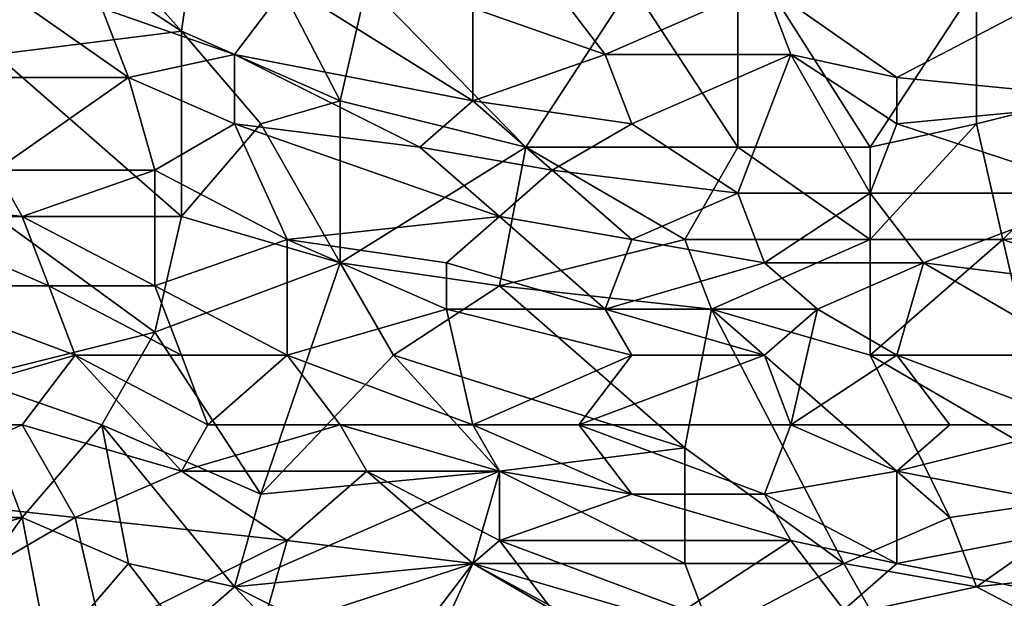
# Model space of a CAD drawing. Extents: x -1.1 to 1.1, y -0.36 to 0.36.
# Tile 213 of 256: x -0.19 to -0.03, y -0.25 to -0.15. Entities that reach past the tile are written whole.
import ezdxf

# ---------------------------------------------------------------- set-up
doc = ezdxf.new("R2010")
doc.units = 0

msp = doc.modelspace()

# ---------------------------------------------------------------- linework, layer by layer
for points in [[(-0.16486, -0.15174, 0.26574), (-0.20063, -0.12831, 0.26584), (-0.19616, -0.11659, 0.2657)], [(-0.16039, -0.12049, 0.26553), (-0.16486, -0.15174, 0.26574), (-0.19616, -0.11659, 0.2657)], [(-0.13804, -0.16346, 0.2657), (-0.16486, -0.15174, 0.26574), (-0.16039, -0.12049, 0.26553)], [(-0.13356, -0.14393, 0.26557), (-0.13804, -0.16346, 0.2657), (-0.16039, -0.12049, 0.26553)], [(-0.19616, -0.15565, 0.26594), (-0.20063, -0.12831, 0.26584), (-0.16486, -0.15174, 0.26574)], [(-0.07097, -0.17128, 0.26564), (-0.08885, -0.14393, 0.26553), (-0.07097, -0.13612, 0.26548)], [(-0.04862, -0.17128, 0.26565), (-0.07097, -0.13612, 0.26548), (-0.03073, -0.14393, 0.26553)], [(-0.04862, -0.17128, 0.26565), (-0.07097, -0.17128, 0.26564), (-0.07097, -0.13612, 0.26548)], [(-0.1738, -0.15956, 0.40416), (-0.17828, -0.14784, 0.40476), (-0.19616, -0.14393, 0.40437)], [(-0.19616, -0.14393, 0.40437), (-0.19616, -0.15956, 0.40346), (-0.1738, -0.15956, 0.40416)], [(-0.17828, -0.14784, 0.40476), (-0.15592, -0.15565, 0.40493), (-0.14698, -0.14393, 0.40587)], [(-0.11568, -0.16346, 0.40538), (-0.14698, -0.14393, 0.40587), (-0.15592, -0.15565, 0.40493)], [(-0.11568, -0.16346, 0.40538), (-0.11568, -0.14784, 0.40641), (-0.14698, -0.14393, 0.40587)], [(-0.10674, -0.17128, 0.26569), (-0.13804, -0.16346, 0.2657), (-0.13356, -0.14393, 0.26557)], [(-0.08885, -0.14393, 0.26553), (-0.10674, -0.17128, 0.26569), (-0.13356, -0.14393, 0.26557)], [(-0.09333, -0.15565, 0.40644), (-0.10227, -0.14393, 0.40693), (-0.11568, -0.14784, 0.40641)], [(-0.07097, -0.17128, 0.26564), (-0.10674, -0.17128, 0.26569), (-0.08885, -0.14393, 0.26553)], [(-0.10227, -0.14393, 0.40693), (-0.09333, -0.15565, 0.40644), (-0.0665, -0.14393, 0.40761)], [(-0.06203, -0.15565, 0.40699), (-0.0665, -0.14393, 0.40761), (-0.09333, -0.15565, 0.40644)], [(-0.0665, -0.14393, 0.40761), (-0.04414, -0.15956, 0.4069), (-0.02179, -0.14784, 0.40773)], [(-0.0665, -0.14393, 0.40761), (-0.06203, -0.15565, 0.40699), (-0.04414, -0.15956, 0.4069)], [(-0.04862, -0.17128, 0.26565), (-0.03073, -0.14393, 0.26553), (-0.03073, -0.16737, 0.26564)], [(-0.01285, -0.14393, 0.26556), (0.00057, -0.15956, 0.26567), (-0.03073, -0.14393, 0.26553)], [(-0.03073, -0.16737, 0.26564), (-0.03073, -0.14393, 0.26553), (0.00057, -0.15956, 0.26567)], [(-0.17828, -0.14784, 0.40476), (-0.1738, -0.15956, 0.40416), (-0.15592, -0.15565, 0.40493)], [(-0.11568, -0.14784, 0.40641), (-0.11568, -0.16346, 0.40538), (-0.09333, -0.15565, 0.40644)], [(-0.0039, -0.16346, 0.40672), (-0.02179, -0.14784, 0.40773), (-0.04414, -0.15956, 0.4069)], [(-0.19616, -0.15565, 0.26594), (-0.16486, -0.15174, 0.26574), (-0.16486, -0.18299, 0.2659)], [(-0.13804, -0.16346, 0.2657), (-0.15145, -0.16737, 0.26575), (-0.16486, -0.15174, 0.26574)], [(-0.15145, -0.16737, 0.26575), (-0.16486, -0.18299, 0.2659), (-0.16486, -0.15174, 0.26574)], [(-0.19616, -0.18299, 0.26606), (-0.19616, -0.15565, 0.26594), (-0.16486, -0.18299, 0.2659)], [(-0.15592, -0.16737, 0.40409), (-0.15592, -0.15565, 0.40493), (-0.1738, -0.15956, 0.40416)], [(-0.12462, -0.17128, 0.40453), (-0.11568, -0.16346, 0.40538), (-0.15592, -0.15565, 0.40493)], [(-0.12462, -0.17128, 0.40453), (-0.15592, -0.15565, 0.40493), (-0.15592, -0.16737, 0.40409)], [(-0.08885, -0.16737, 0.40567), (-0.09333, -0.15565, 0.40644), (-0.11568, -0.16346, 0.40538)], [(-0.06203, -0.15565, 0.40699), (-0.09333, -0.15565, 0.40644), (-0.08885, -0.16737, 0.40567)], [(-0.07097, -0.17909, 0.40495), (-0.06203, -0.15565, 0.40699), (-0.08885, -0.16737, 0.40567)], [(-0.06203, -0.15565, 0.40699), (-0.07097, -0.17909, 0.40495), (-0.04862, -0.17909, 0.40521)], [(-0.04414, -0.16737, 0.40629), (-0.04414, -0.15956, 0.4069), (-0.06203, -0.15565, 0.40699)], [(-0.06203, -0.15565, 0.40699), (-0.04862, -0.17909, 0.40521), (-0.04414, -0.16737, 0.40629)], [(-0.1738, -0.15956, 0.40416), (-0.19616, -0.15956, 0.40346), (-0.19616, -0.17518, 0.40228)], [(-0.16933, -0.17518, 0.40308), (-0.1738, -0.15956, 0.40416), (-0.19616, -0.17518, 0.40228)], [(-0.1738, -0.15956, 0.40416), (-0.16933, -0.17518, 0.40308), (-0.15592, -0.16737, 0.40409)], [(-0.04414, -0.15956, 0.4069), (-0.04414, -0.16737, 0.40629), (-0.0039, -0.16346, 0.40672)], [(0.00057, -0.15956, 0.26567), (-0.02626, -0.1869, 0.26577), (-0.03073, -0.16737, 0.26564)], [(0.02292, -0.18299, 0.26584), (-0.02626, -0.1869, 0.26577), (0.00057, -0.15956, 0.26567)], [(-0.13804, -0.19081, 0.2659), (-0.15145, -0.16737, 0.26575), (-0.13804, -0.16346, 0.2657)], [(-0.10674, -0.17128, 0.26569), (-0.13804, -0.19081, 0.2659), (-0.13804, -0.16346, 0.2657)], [(-0.10227, -0.17518, 0.40471), (-0.11568, -0.16346, 0.40538), (-0.12462, -0.17128, 0.40453)], [(-0.11568, -0.16346, 0.40538), (-0.10227, -0.17518, 0.40471), (-0.08885, -0.16737, 0.40567)], [(-0.00838, -0.17909, 0.40537), (-0.0039, -0.16346, 0.40672), (-0.04414, -0.16737, 0.40629)], [(-0.14698, -0.1869, 0.40255), (-0.15592, -0.16737, 0.40409), (-0.16933, -0.17518, 0.40308)], [(-0.13804, -0.19081, 0.2659), (-0.16486, -0.18299, 0.2659), (-0.15145, -0.16737, 0.26575)], [(-0.11121, -0.18299, 0.40376), (-0.12462, -0.17128, 0.40453), (-0.15592, -0.16737, 0.40409)], [(-0.11121, -0.18299, 0.40376), (-0.15592, -0.16737, 0.40409), (-0.14698, -0.1869, 0.40255)], [(-0.07097, -0.17909, 0.40495), (-0.08885, -0.16737, 0.40567), (-0.10227, -0.17518, 0.40471)], [(-0.04414, -0.16737, 0.40629), (-0.04862, -0.17909, 0.40521), (-0.00838, -0.17909, 0.40537)], [(-0.03073, -0.16737, 0.26564), (-0.04862, -0.1869, 0.26576), (-0.04862, -0.17128, 0.26565)], [(-0.04862, -0.1869, 0.26576), (-0.03073, -0.16737, 0.26564), (-0.02626, -0.1869, 0.26577)], [(-0.13804, -0.19081, 0.2659), (-0.10674, -0.17128, 0.26569), (-0.11121, -0.19471, 0.2659)], [(-0.11121, -0.18299, 0.40376), (-0.10227, -0.17518, 0.40471), (-0.12462, -0.17128, 0.40453)], [(-0.07991, -0.1869, 0.26577), (-0.11121, -0.19471, 0.2659), (-0.10674, -0.17128, 0.26569)], [(-0.07097, -0.17128, 0.26564), (-0.07991, -0.1869, 0.26577), (-0.10674, -0.17128, 0.26569)], [(-0.04862, -0.1869, 0.26576), (-0.07991, -0.1869, 0.26577), (-0.07097, -0.17128, 0.26564)], [(-0.07097, -0.17128, 0.26564), (-0.04862, -0.17128, 0.26565), (-0.04862, -0.1869, 0.26576)], [(-0.22299, -0.17909, 0.40109), (-0.19169, -0.18299, 0.40173), (-0.19616, -0.17518, 0.40228)], [(-0.19616, -0.17518, 0.40228), (-0.19169, -0.18299, 0.40173), (-0.16933, -0.17518, 0.40308)], [(-0.16933, -0.19471, 0.40119), (-0.16933, -0.17518, 0.40308), (-0.19169, -0.18299, 0.40173)], [(-0.16933, -0.17518, 0.40308), (-0.16933, -0.19471, 0.40119), (-0.14698, -0.1869, 0.40255)], [(-0.08885, -0.1869, 0.40383), (-0.10227, -0.17518, 0.40471), (-0.11121, -0.18299, 0.40376)], [(-0.10227, -0.17518, 0.40471), (-0.08885, -0.1869, 0.40383), (-0.07097, -0.17909, 0.40495)], [(-0.22299, -0.17909, 0.40109), (-0.18722, -0.19471, 0.40069), (-0.19169, -0.18299, 0.40173)], [(-0.22299, -0.17909, 0.40109), (-0.21404, -0.19471, 0.39987), (-0.18722, -0.19471, 0.40069)], [(-0.0665, -0.19081, 0.4038), (-0.07097, -0.17909, 0.40495), (-0.08885, -0.1869, 0.40383)], [(-0.04862, -0.17909, 0.40521), (-0.07097, -0.17909, 0.40495), (-0.0665, -0.19081, 0.4038)], [(-0.03967, -0.19081, 0.40405), (-0.04862, -0.17909, 0.40521), (-0.0665, -0.19081, 0.4038)], [(-0.00838, -0.17909, 0.40537), (-0.04862, -0.17909, 0.40521), (-0.03967, -0.19081, 0.40405)], [(-0.00838, -0.19471, 0.4037), (-0.00838, -0.17909, 0.40537), (-0.03967, -0.19081, 0.40405)], [(-0.16933, -0.20253, 0.2661), (-0.20063, -0.21034, 0.26626), (-0.19616, -0.18299, 0.26606)], [(-0.16486, -0.18299, 0.2659), (-0.16933, -0.20253, 0.2661), (-0.19616, -0.18299, 0.26606)], [(-0.16933, -0.19471, 0.40119), (-0.19169, -0.18299, 0.40173), (-0.18722, -0.19471, 0.40069)], [(-0.13804, -0.19081, 0.2659), (-0.16933, -0.20253, 0.2661), (-0.16486, -0.18299, 0.2659)], [(-0.12015, -0.19081, 0.40276), (-0.11121, -0.18299, 0.40376), (-0.14698, -0.1869, 0.40255)], [(-0.09333, -0.19862, 0.40244), (-0.11121, -0.18299, 0.40376), (-0.12015, -0.19081, 0.40276)], [(-0.11121, -0.18299, 0.40376), (-0.09333, -0.19862, 0.40244), (-0.08885, -0.1869, 0.40383)], [(-0.02626, -0.1869, 0.26577), (0.02292, -0.18299, 0.26584), (0.01845, -0.20253, 0.26605)], [(-0.14698, -0.20643, 0.40038), (-0.14698, -0.1869, 0.40255), (-0.16933, -0.19471, 0.40119)], [(-0.14698, -0.1869, 0.40255), (-0.12015, -0.19862, 0.40188), (-0.12015, -0.19081, 0.40276)], [(-0.12015, -0.19862, 0.40188), (-0.14698, -0.1869, 0.40255), (-0.14698, -0.20643, 0.40038)], [(-0.11121, -0.19471, 0.2659), (-0.07991, -0.1869, 0.26577), (-0.07544, -0.19862, 0.26592)], [(-0.08885, -0.1869, 0.40383), (-0.09333, -0.19862, 0.40244), (-0.0665, -0.19081, 0.4038)], [(-0.07544, -0.19862, 0.26592), (-0.07991, -0.1869, 0.26577), (-0.04862, -0.1869, 0.26576)], [(-0.04862, -0.1869, 0.26576), (-0.04862, -0.20643, 0.26603), (-0.07544, -0.19862, 0.26592)], [(-0.02626, -0.1869, 0.26577), (-0.04862, -0.20643, 0.26603), (-0.04862, -0.1869, 0.26576)], [(-0.04862, -0.20643, 0.26603), (-0.02626, -0.1869, 0.26577), (-0.02179, -0.20643, 0.26605)], [(0.01845, -0.20253, 0.26605), (-0.02179, -0.20643, 0.26605), (-0.02626, -0.1869, 0.26577)], [(-0.15145, -0.22987, 0.26645), (-0.16933, -0.20253, 0.2661), (-0.13804, -0.19081, 0.2659)], [(-0.12909, -0.20643, 0.26607), (-0.15145, -0.22987, 0.26645), (-0.13804, -0.19081, 0.2659)], [(-0.11121, -0.19471, 0.2659), (-0.12909, -0.20643, 0.26607), (-0.13804, -0.19081, 0.2659)], [(-0.12015, -0.19081, 0.40276), (-0.12015, -0.19862, 0.40188), (-0.09333, -0.19862, 0.40244)], [(-0.05756, -0.19862, 0.40301), (-0.0665, -0.19081, 0.4038), (-0.09333, -0.19862, 0.40244)], [(-0.0665, -0.19081, 0.4038), (-0.05756, -0.19862, 0.40301), (-0.03967, -0.19081, 0.40405)], [(-0.04414, -0.20643, 0.40215), (-0.03967, -0.19081, 0.40405), (-0.05756, -0.19862, 0.40301)], [(-0.03967, -0.19081, 0.40405), (-0.04414, -0.20643, 0.40215), (-0.01285, -0.20643, 0.40223)], [(-0.03967, -0.19081, 0.40405), (-0.01285, -0.20643, 0.40223), (-0.00838, -0.19471, 0.4037)], [(-0.21404, -0.19471, 0.39987), (-0.22299, -0.21815, 0.3969), (-0.18275, -0.20643, 0.39948)], [(-0.18275, -0.20643, 0.39948), (-0.18722, -0.19471, 0.40069), (-0.21404, -0.19471, 0.39987)], [(-0.16486, -0.20643, 0.39996), (-0.16933, -0.19471, 0.40119), (-0.18722, -0.19471, 0.40069)], [(-0.18722, -0.19471, 0.40069), (-0.18275, -0.20643, 0.39948), (-0.16486, -0.20643, 0.39996)], [(-0.16933, -0.19471, 0.40119), (-0.16486, -0.20643, 0.39996), (-0.14698, -0.20643, 0.40038)], [(-0.11121, -0.19471, 0.2659), (-0.07991, -0.22206, 0.26631), (-0.12909, -0.20643, 0.26607)], [(-0.07544, -0.19862, 0.26592), (-0.07991, -0.22206, 0.26631), (-0.11121, -0.19471, 0.2659)], [(-0.11568, -0.21815, 0.39947), (-0.12015, -0.19862, 0.40188), (-0.14698, -0.20643, 0.40038)], [(-0.08885, -0.20643, 0.40157), (-0.09333, -0.19862, 0.40244), (-0.12015, -0.19862, 0.40188)], [(-0.12015, -0.19862, 0.40188), (-0.11568, -0.21815, 0.39947), (-0.08885, -0.20643, 0.40157)], [(-0.09333, -0.19862, 0.40244), (-0.0665, -0.20643, 0.40193), (-0.05756, -0.19862, 0.40301)], [(-0.09333, -0.19862, 0.40244), (-0.08885, -0.20643, 0.40157), (-0.0665, -0.20643, 0.40193)], [(-0.07991, -0.22206, 0.26631), (-0.07544, -0.19862, 0.26592), (-0.05309, -0.24159, 0.26656)], [(-0.07544, -0.19862, 0.26592), (-0.04862, -0.20643, 0.26603), (-0.0352, -0.23378, 0.26648)], [(-0.0352, -0.23378, 0.26648), (-0.05309, -0.24159, 0.26656), (-0.07544, -0.19862, 0.26592)], [(-0.05756, -0.19862, 0.40301), (-0.0665, -0.20643, 0.40193), (-0.06203, -0.21815, 0.40039)], [(-0.05756, -0.19862, 0.40301), (-0.06203, -0.21815, 0.40039), (-0.04414, -0.20643, 0.40215)], [(-0.16933, -0.20253, 0.2661), (-0.17828, -0.21815, 0.26631), (-0.20063, -0.21034, 0.26626)], [(-0.15145, -0.22987, 0.26645), (-0.17828, -0.21815, 0.26631), (-0.16933, -0.20253, 0.2661)], [(-0.19169, -0.21815, 0.39776), (-0.18275, -0.20643, 0.39948), (-0.22299, -0.21815, 0.3969)], [(-0.16486, -0.22596, 0.39737), (-0.18275, -0.20643, 0.39948), (-0.19169, -0.21815, 0.39776)], [(-0.16039, -0.21815, 0.39855), (-0.16486, -0.20643, 0.39996), (-0.18275, -0.20643, 0.39948)], [(-0.18275, -0.20643, 0.39948), (-0.16486, -0.22596, 0.39737), (-0.16039, -0.21815, 0.39855)], [(-0.14698, -0.20643, 0.40038), (-0.16486, -0.20643, 0.39996), (-0.16039, -0.21815, 0.39855)], [(-0.13804, -0.21815, 0.39902), (-0.14698, -0.20643, 0.40038), (-0.16039, -0.21815, 0.39855)], [(-0.11121, -0.22596, 0.26638), (-0.15145, -0.22987, 0.26645), (-0.12909, -0.20643, 0.26607)], [(-0.11568, -0.21815, 0.39947), (-0.14698, -0.20643, 0.40038), (-0.13804, -0.21815, 0.39902)], [(-0.07991, -0.22206, 0.26631), (-0.11121, -0.22596, 0.26638), (-0.12909, -0.20643, 0.26607)], [(-0.0978, -0.21815, 0.39981), (-0.08885, -0.20643, 0.40157), (-0.11568, -0.21815, 0.39947)], [(-0.08885, -0.20643, 0.40157), (-0.0978, -0.21815, 0.39981), (-0.0665, -0.20643, 0.40193)], [(-0.0978, -0.21815, 0.39981), (-0.06203, -0.21815, 0.40039), (-0.0665, -0.20643, 0.40193)], [(-0.0352, -0.21815, 0.40058), (-0.04414, -0.20643, 0.40215), (-0.06203, -0.21815, 0.40039)], [(-0.02179, -0.20643, 0.26605), (-0.00838, -0.22987, 0.26646), (-0.04862, -0.20643, 0.26603)], [(-0.00838, -0.22987, 0.26646), (-0.0352, -0.23378, 0.26648), (-0.04862, -0.20643, 0.26603)], [(-0.01285, -0.21815, 0.40063), (-0.01285, -0.20643, 0.40223), (-0.04414, -0.20643, 0.40215)], [(-0.01285, -0.21815, 0.40063), (-0.04414, -0.20643, 0.40215), (-0.0352, -0.21815, 0.40058)], [(-0.20063, -0.21034, 0.26626), (-0.19169, -0.23378, 0.26653), (-0.22746, -0.23378, 0.2665)], [(-0.17828, -0.21815, 0.26631), (-0.19169, -0.23378, 0.26653), (-0.20063, -0.21034, 0.26626)], [(-0.22299, -0.21815, 0.3969), (-0.21851, -0.22987, 0.3954), (-0.19169, -0.21815, 0.39776)], [(-0.18275, -0.23378, 0.3958), (-0.19169, -0.21815, 0.39776), (-0.21851, -0.22987, 0.3954)], [(-0.16486, -0.22596, 0.39737), (-0.19169, -0.21815, 0.39776), (-0.18275, -0.23378, 0.3958)], [(-0.19169, -0.23378, 0.26653), (-0.17828, -0.21815, 0.26631), (-0.1738, -0.24159, 0.26657)], [(-0.15592, -0.24549, 0.26658), (-0.17828, -0.21815, 0.26631), (-0.15145, -0.22987, 0.26645)], [(-0.15592, -0.24549, 0.26658), (-0.1738, -0.24159, 0.26657), (-0.17828, -0.21815, 0.26631)], [(-0.16039, -0.21815, 0.39855), (-0.16486, -0.22596, 0.39737), (-0.13804, -0.21815, 0.39902)], [(-0.13356, -0.22596, 0.398), (-0.13804, -0.21815, 0.39902), (-0.16486, -0.22596, 0.39737)], [(-0.11121, -0.22596, 0.39842), (-0.11568, -0.21815, 0.39947), (-0.13804, -0.21815, 0.39902)], [(-0.13804, -0.21815, 0.39902), (-0.13356, -0.22596, 0.398), (-0.11121, -0.22596, 0.39842)], [(-0.11568, -0.21815, 0.39947), (-0.08885, -0.22987, 0.39822), (-0.0978, -0.21815, 0.39981)], [(-0.11568, -0.21815, 0.39947), (-0.11121, -0.22596, 0.39842), (-0.08885, -0.22987, 0.39822)], [(-0.0665, -0.22987, 0.39856), (-0.06203, -0.21815, 0.40039), (-0.0978, -0.21815, 0.39981)], [(-0.0665, -0.22987, 0.39856), (-0.0978, -0.21815, 0.39981), (-0.08885, -0.22987, 0.39822)], [(-0.06203, -0.21815, 0.40039), (-0.0665, -0.22987, 0.39856), (-0.04414, -0.22596, 0.39938)], [(-0.06203, -0.21815, 0.40039), (-0.04414, -0.22596, 0.39938), (-0.0352, -0.21815, 0.40058)], [(-0.01285, -0.21815, 0.40063), (-0.0352, -0.21815, 0.40058), (-0.04414, -0.22596, 0.39938)], [(-0.0039, -0.23378, 0.39822), (-0.01285, -0.21815, 0.40063), (-0.04414, -0.22596, 0.39938)], [(-0.11121, -0.22596, 0.26638), (-0.07991, -0.22206, 0.26631), (-0.07991, -0.24159, 0.26656)], [(-0.05309, -0.24159, 0.26656), (-0.07991, -0.24159, 0.26656), (-0.07991, -0.22206, 0.26631)], [(-0.14698, -0.23768, 0.39597), (-0.16486, -0.22596, 0.39737), (-0.18275, -0.23378, 0.3958)], [(-0.16486, -0.22596, 0.39737), (-0.14698, -0.23768, 0.39597), (-0.13356, -0.22596, 0.398)], [(-0.15592, -0.24549, 0.26658), (-0.15145, -0.22987, 0.26645), (-0.11121, -0.22596, 0.26638)], [(-0.15592, -0.24549, 0.26658), (-0.11121, -0.22596, 0.26638), (-0.11568, -0.24159, 0.26655)], [(-0.11568, -0.24159, 0.39587), (-0.13356, -0.22596, 0.398), (-0.14698, -0.23768, 0.39597)], [(-0.11121, -0.23768, 0.39661), (-0.11121, -0.22596, 0.39842), (-0.13356, -0.22596, 0.398)], [(-0.13356, -0.22596, 0.398), (-0.11568, -0.24159, 0.39587), (-0.11121, -0.23768, 0.39661)], [(-0.07991, -0.24159, 0.26656), (-0.11568, -0.24159, 0.26655), (-0.11121, -0.22596, 0.26638)], [(-0.11121, -0.22596, 0.39842), (-0.11121, -0.23768, 0.39661), (-0.08885, -0.22987, 0.39822)], [(-0.04414, -0.24159, 0.39683), (-0.04414, -0.22596, 0.39938), (-0.0665, -0.22987, 0.39856)], [(-0.04414, -0.22596, 0.39938), (-0.04414, -0.24159, 0.39683), (-0.0039, -0.23378, 0.39822)], [(-0.21851, -0.22987, 0.3954), (-0.20957, -0.2494, 0.39276), (-0.18275, -0.23378, 0.3958)], [(-0.08885, -0.22987, 0.39822), (-0.11121, -0.23768, 0.39661), (-0.06203, -0.23768, 0.39735)], [(-0.08885, -0.22987, 0.39822), (-0.06203, -0.23768, 0.39735), (-0.0665, -0.22987, 0.39856)], [(-0.04414, -0.24159, 0.39683), (-0.0665, -0.22987, 0.39856), (-0.06203, -0.23768, 0.39735)], [(-0.03073, -0.24549, 0.26658), (-0.0352, -0.23378, 0.26648), (-0.00838, -0.22987, 0.26646)], [(-0.00838, -0.22987, 0.26646), (0.00504, -0.24159, 0.2666), (-0.03073, -0.24549, 0.26658)], [(-0.23193, -0.24549, 0.26654), (-0.22746, -0.23378, 0.2665), (-0.19169, -0.23378, 0.26653)], [(-0.21404, -0.26503, 0.26639), (-0.23193, -0.24549, 0.26654), (-0.19169, -0.23378, 0.26653)], [(-0.18722, -0.25721, 0.26653), (-0.21404, -0.26503, 0.26639), (-0.19169, -0.23378, 0.26653)], [(-0.17828, -0.25331, 0.39285), (-0.18275, -0.23378, 0.3958), (-0.20957, -0.2494, 0.39276)], [(-0.18722, -0.25721, 0.26653), (-0.19169, -0.23378, 0.26653), (-0.1738, -0.24159, 0.26657)], [(-0.18275, -0.23378, 0.3958), (-0.17828, -0.25331, 0.39285), (-0.14698, -0.23768, 0.39597)], [(-0.0352, -0.23378, 0.26648), (-0.03073, -0.24549, 0.26658), (-0.05309, -0.24159, 0.26656)], [(-0.0039, -0.2494, 0.39552), (-0.0039, -0.23378, 0.39822), (-0.04414, -0.24159, 0.39683)], [(-0.15145, -0.25329, 0.39336), (-0.14698, -0.23768, 0.39597), (-0.17828, -0.25331, 0.39285)], [(-0.11568, -0.24159, 0.39587), (-0.14698, -0.23768, 0.39597), (-0.15145, -0.25329, 0.39336)], [(-0.10227, -0.2494, 0.39479), (-0.11121, -0.23768, 0.39661), (-0.11568, -0.24159, 0.39587)], [(-0.07991, -0.2494, 0.39515), (-0.06203, -0.23768, 0.39735), (-0.11121, -0.23768, 0.39661)], [(-0.11121, -0.23768, 0.39661), (-0.10227, -0.2494, 0.39479), (-0.07991, -0.2494, 0.39515)], [(-0.05309, -0.2494, 0.39543), (-0.06203, -0.23768, 0.39735), (-0.07991, -0.2494, 0.39515)], [(-0.04414, -0.24159, 0.39683), (-0.06203, -0.23768, 0.39735), (-0.05309, -0.2494, 0.39543)], [(-0.16486, -0.25331, 0.26657), (-0.18722, -0.25721, 0.26653), (-0.1738, -0.24159, 0.26657)], [(-0.16486, -0.25331, 0.26657), (-0.1738, -0.24159, 0.26657), (-0.15592, -0.24549, 0.26658)], [(-0.11568, -0.24159, 0.26655), (-0.12462, -0.26112, 0.2665), (-0.15592, -0.24549, 0.26658)], [(-0.12462, -0.25331, 0.39371), (-0.11568, -0.24159, 0.39587), (-0.15145, -0.25329, 0.39336)], [(-0.11568, -0.24159, 0.39587), (-0.12462, -0.25331, 0.39371), (-0.10227, -0.2494, 0.39479)], [(-0.07991, -0.26112, 0.26652), (-0.12462, -0.26112, 0.2665), (-0.11568, -0.24159, 0.26655)], [(-0.11568, -0.24159, 0.26655), (-0.07991, -0.24159, 0.26656), (-0.07544, -0.25331, 0.26659)], [(-0.07544, -0.25331, 0.26659), (-0.07991, -0.26112, 0.26652), (-0.11568, -0.24159, 0.26655)], [(-0.07544, -0.25331, 0.26659), (-0.07991, -0.24159, 0.26656), (-0.05309, -0.24159, 0.26656)], [(-0.05309, -0.24159, 0.26656), (-0.04862, -0.2494, 0.26659), (-0.07544, -0.25331, 0.26659)], [(-0.03073, -0.24549, 0.26658), (-0.04862, -0.2494, 0.26659), (-0.05309, -0.24159, 0.26656)], [(-0.05309, -0.2494, 0.39543), (-0.0039, -0.2494, 0.39552), (-0.04414, -0.24159, 0.39683)], [(-0.03073, -0.24549, 0.26658), (0.00504, -0.24159, 0.2666), (-0.00838, -0.25721, 0.2666)], [(-0.15592, -0.24549, 0.26658), (-0.13356, -0.26893, 0.26636), (-0.16486, -0.25331, 0.26657)], [(-0.12462, -0.26112, 0.2665), (-0.13356, -0.26893, 0.26636), (-0.15592, -0.24549, 0.26658)], [(-0.03073, -0.24549, 0.26658), (-0.00838, -0.25721, 0.2666), (-0.04862, -0.2494, 0.26659)]]:
    msp.add_3dface(points)

doc.saveas('drawing.dxf')
